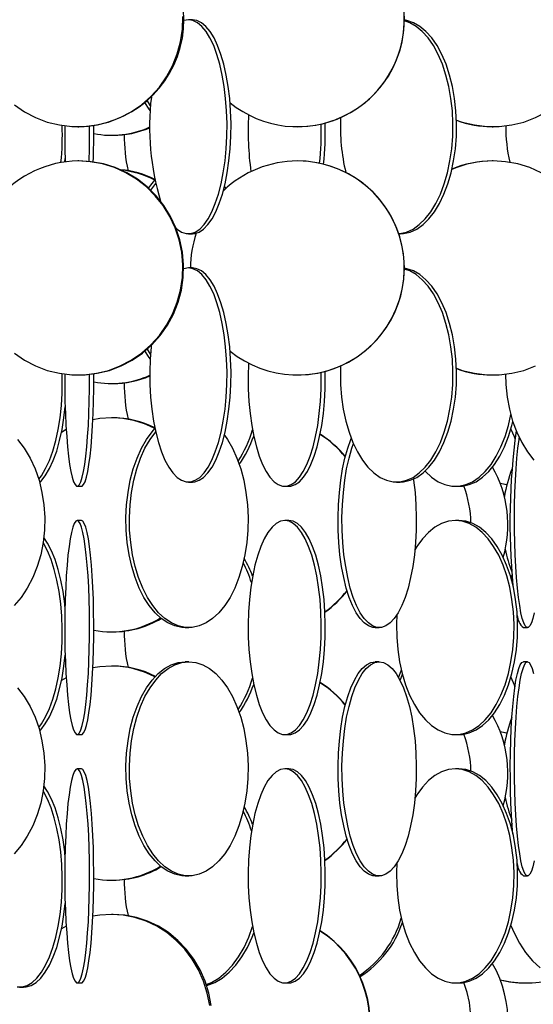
# Model space of a CAD drawing. Header units: millimetres. Extents: x 495 to 2657, y 518 to 2595.
# Tile 14 of 96: x 794 to 854, y 1743 to 1858. Entities that reach past the tile are written whole.
import ezdxf

# ---------------------------------------------------------------- set-up
doc = ezdxf.new("R2010")
doc.units = ezdxf.units.MM

msp = doc.modelspace()

# ---------------------------------------------------------------- linework, layer by layer
at = {"color": 7, "linetype": 'Continuous', "lineweight": 25}
for p, q in [((813.99, 1858.05), (813.53, 1858.05)), ((800.61, 1845.55), (800.71, 1845.55)), ((826.27, 1845.55), (826.27, 1845.55)), ((849.05, 1845.55), (849.14, 1845.55)), ((804.53, 1844.55), (804.72, 1844.55)), ((799.09, 1841.45), (799.12, 1841.82)), ((800.71, 1841.55), (800.61, 1841.55)), ((826.27, 1841.55), (826.27, 1841.55)), ((849.14, 1841.55), (849.05, 1841.55)), ((817.73, 1838.54), (817.89, 1838.32)), ((813.53, 1833.05), (813.99, 1833.05)), ((838.11, 1833.05), (838.29, 1833.05)), ((813.99, 1829.05), (813.53, 1829.05)), ((800.61, 1816.55), (800.71, 1816.55)), ((826.27, 1816.55), (826.27, 1816.55)), ((849.05, 1816.55), (849.14, 1816.55)), ((804.53, 1815.55), (804.72, 1815.55)), ((804.72, 1811.55), (804.53, 1811.55)), ((800.52, 1803.55), (801.02, 1803.55)), ((813.53, 1804.05), (813.99, 1804.05)), ((824.78, 1803.55), (825.25, 1803.55)), ((837.87, 1804.05), (838.29, 1804.05)), ((844.73, 1803.55), (845.15, 1803.55)), ((849.97, 1803.92), (850.76, 1803.75)), ((801.02, 1799.55), (800.52, 1799.55)), ((825.25, 1799.55), (824.78, 1799.55)), ((845.15, 1799.55), (844.73, 1799.55)), ((804.53, 1786.55), (804.72, 1786.55)), ((813.15, 1787.05), (813.57, 1787.05)), ((835.36, 1787.05), (835.83, 1787.05)), ((852.68, 1787.05), (853.17, 1787.05)), ((804.72, 1782.55), (804.53, 1782.55)), ((813.57, 1783.05), (813.15, 1783.05)), ((835.83, 1783.05), (835.36, 1783.05)), ((853.17, 1783.05), (852.68, 1783.05)), ((838.1, 1781.19), (838.42, 1782.1)), ((800.52, 1774.55), (801.02, 1774.55)), ((824.78, 1774.55), (825.25, 1774.55)), ((844.73, 1774.55), (845.15, 1774.55)), ((849.97, 1774.92), (850.76, 1774.75)), ((801.02, 1770.55), (800.52, 1770.55)), ((825.25, 1770.55), (824.78, 1770.55)), ((845.15, 1770.55), (844.73, 1770.55)), ((804.53, 1757.55), (804.72, 1757.55)), ((813.15, 1758.05), (813.57, 1758.05)), ((835.36, 1758.05), (835.83, 1758.05)), ((852.68, 1758.05), (853.17, 1758.05)), ((804.72, 1753.55), (804.53, 1753.55)), ((793.8, 1745.05), (794.26, 1745.05)), ((800.52, 1745.55), (801.02, 1745.55)), ((824.78, 1745.55), (825.25, 1745.55)), ((844.73, 1745.55), (845.15, 1745.55)), ((852.88, 1745.55), (852.97, 1745.55))]:
    msp.add_line(p, q, dxfattribs=at)
at = {"color": 7, "linetype": 'Continuous', "lineweight": 25, "flags": 128}
for points in [[(793.18, 1848.11), (794.38, 1847.29), (795.67, 1846.61), (797.03, 1846.09), (798.45, 1845.75), (799.89, 1845.57), (801.34, 1845.57), (802.78, 1845.75), (804.2, 1846.09), (805.56, 1846.61), (806.85, 1847.29), (808.05, 1848.11), (809.15, 1849.08), (810.13, 1850.17), (810.98, 1851.38), (811.68, 1852.67), (812.23, 1854.05), (812.61, 1855.47), (812.83, 1856.94), (812.87, 1858.42)], [(844.86, 1846.33), (845.54, 1846.09), (846.96, 1845.75), (848.41, 1845.57), (849.87, 1845.57), (851.32, 1845.75), (852.73, 1846.09), (854.1, 1846.61), (855.4, 1847.29), (856.61, 1848.11), (857.71, 1849.08), (858.7, 1850.17), (859.55, 1851.38), (860.25, 1852.67), (860.8, 1854.05), (861.19, 1855.47), (861.4, 1856.94), (861.45, 1858.42)], [(812.09, 1833.7), (812.21, 1833.59), (812.73, 1833.25), (813.26, 1833.07), (813.8, 1833.07), (814.33, 1833.25), (814.85, 1833.59), (815.35, 1834.11), (815.82, 1834.79), (816.27, 1835.61), (816.67, 1836.58), (817.03, 1837.67), (817.35, 1838.88), (817.6, 1840.17), (817.81, 1841.55), (817.95, 1842.97), (818.03, 1844.44), (818.04, 1845.92), (817.99, 1847.39), (817.88, 1848.84), (817.71, 1850.25), (817.48, 1851.58), (817.2, 1852.84), (816.86, 1853.99), (816.48, 1855.02), (816.05, 1855.92), (815.59, 1856.67), (815.1, 1857.27), (814.59, 1857.7), (814.06, 1857.96), (813.53, 1858.05), (813.53, 1858.05)], [(813.53, 1858.05), (812.99, 1857.96), (812.97, 1857.95)], [(813.99, 1833.05), (814.26, 1833.07), (814.79, 1833.25), (815.31, 1833.59), (815.81, 1834.11), (816.29, 1834.79), (816.73, 1835.61), (817.14, 1836.58), (817.5, 1837.67), (817.81, 1838.88), (818.07, 1840.17), (818.27, 1841.55), (818.41, 1842.97), (818.49, 1844.44), (818.51, 1845.92), (818.46, 1847.39), (818.35, 1848.84), (818.18, 1850.25), (817.95, 1851.58), (817.66, 1852.84), (817.33, 1853.99), (816.94, 1855.02), (816.52, 1855.92), (816.06, 1856.67), (815.57, 1857.27), (815.05, 1857.7), (814.53, 1857.96), (813.99, 1858.05), (813.99, 1858.05)], [(838.11, 1833.06), (838.26, 1833.07), (839.03, 1833.25), (839.79, 1833.59), (840.52, 1834.11), (841.21, 1834.79), (841.86, 1835.61), (842.45, 1836.58), (842.98, 1837.67), (843.43, 1838.88), (843.81, 1840.17), (844.1, 1841.55), (844.31, 1842.97), (844.42, 1844.44), (844.44, 1845.92), (844.38, 1847.39), (844.21, 1848.84), (843.97, 1850.25), (843.63, 1851.58), (843.21, 1852.84), (842.72, 1853.99), (842.16, 1855.02), (841.54, 1855.92), (840.87, 1856.67), (840.16, 1857.27), (839.41, 1857.7), (838.77, 1857.93)], [(838.29, 1833.05), (838.68, 1833.07), (839.46, 1833.25), (840.21, 1833.59), (840.95, 1834.11), (841.64, 1834.79), (842.29, 1835.61), (842.88, 1836.58), (843.4, 1837.67), (843.86, 1838.88), (844.23, 1840.17), (844.53, 1841.55), (844.73, 1842.97), (844.85, 1844.44), (844.87, 1845.92), (844.8, 1847.39), (844.64, 1848.84), (844.39, 1850.25), (844.05, 1851.58), (843.64, 1852.84), (843.15, 1853.99), (842.59, 1855.02), (841.97, 1855.92), (841.3, 1856.67), (840.58, 1857.27), (839.84, 1857.7), (839.07, 1857.96), (838.77, 1858.02)], [(809.06, 1847.45), (808.95, 1847.61), (808.45, 1848.36)], [(809.1, 1847.99), (808.74, 1848.58), (808.73, 1848.59)], [(793.18, 1819.11), (794.38, 1818.29), (795.67, 1817.61), (797.03, 1817.09), (798.45, 1816.75), (799.89, 1816.57), (801.34, 1816.57), (802.78, 1816.75), (804.2, 1817.09), (805.56, 1817.61), (806.85, 1818.29), (808.05, 1819.11), (809.15, 1820.08), (810.13, 1821.17), (810.98, 1822.38), (811.68, 1823.67), (812.23, 1825.05), (812.61, 1826.47), (812.83, 1827.94), (812.87, 1829.42), (812.74, 1830.89), (812.44, 1832.34), (811.97, 1833.75), (811.35, 1835.08), (810.58, 1836.34), (809.66, 1837.49), (808.62, 1838.52), (807.46, 1839.42), (806.21, 1840.17), (804.88, 1840.77), (803.49, 1841.2), (802.06, 1841.46), (800.61, 1841.55), (800.61, 1841.55)], [(800.71, 1816.55), (801.44, 1816.57), (802.88, 1816.75), (804.29, 1817.09), (805.65, 1817.61), (806.95, 1818.29), (808.15, 1819.11), (809.25, 1820.08), (810.23, 1821.17), (811.08, 1822.38), (811.78, 1823.67), (812.33, 1825.05), (812.71, 1826.47), (812.92, 1827.94), (812.97, 1829.42), (812.84, 1830.89), (812.54, 1832.34), (812.07, 1833.75), (811.45, 1835.08), (810.67, 1836.34), (809.76, 1837.49), (808.72, 1838.52), (807.56, 1839.42), (806.31, 1840.17), (804.98, 1840.77), (803.59, 1841.2), (802.16, 1841.46), (800.71, 1841.55)], [(854.76, 1840.17), (853.42, 1840.77), (852.03, 1841.2), (850.59, 1841.46), (849.14, 1841.55), (849.14, 1841.55)], [(808.87, 1838.38), (809.28, 1838.92), (809.61, 1839.29)], [(809.12, 1838.14), (809.7, 1838.92), (809.7, 1838.92)], [(809.19, 1820.02), (809.17, 1819.84), (809.06, 1818.39), (809.01, 1816.92), (809.03, 1815.44), (809.11, 1813.97), (809.25, 1812.55), (809.45, 1811.17), (809.71, 1809.88), (810.02, 1808.67), (810.38, 1807.58), (810.79, 1806.61), (811.23, 1805.79), (811.71, 1805.11), (812.21, 1804.59), (812.73, 1804.25), (813.26, 1804.07), (813.8, 1804.07), (814.33, 1804.25), (814.85, 1804.59), (815.35, 1805.11), (815.82, 1805.79), (816.27, 1806.61), (816.67, 1807.58), (817.03, 1808.67), (817.35, 1809.88), (817.6, 1811.17), (817.81, 1812.55), (817.95, 1813.97), (818.03, 1815.44), (818.04, 1816.92), (817.99, 1818.39), (817.88, 1819.84), (817.71, 1821.25), (817.48, 1822.58), (817.2, 1823.84), (816.86, 1824.99), (816.48, 1826.02), (816.05, 1826.92), (815.59, 1827.67), (815.1, 1828.27), (814.59, 1828.7), (814.06, 1828.96), (813.53, 1829.05), (813.53, 1829.05)], [(813.53, 1829.05), (812.99, 1828.96), (812.97, 1828.95)], [(813.99, 1804.05), (814.26, 1804.07), (814.79, 1804.25), (815.31, 1804.59), (815.81, 1805.11), (816.29, 1805.79), (816.73, 1806.61), (817.14, 1807.58), (817.5, 1808.67), (817.81, 1809.88), (818.07, 1811.17), (818.27, 1812.55), (818.41, 1813.97), (818.49, 1815.44), (818.51, 1816.92), (818.46, 1818.39), (818.35, 1819.84), (818.18, 1821.25), (817.95, 1822.58), (817.66, 1823.84), (817.33, 1824.99), (816.94, 1826.02), (816.52, 1826.92), (816.06, 1827.67), (815.57, 1828.27), (815.05, 1828.7), (814.53, 1828.96), (813.99, 1829.05)], [(831.31, 1817.61), (831.29, 1816.92), (831.31, 1815.44), (831.43, 1813.97), (831.63, 1812.55), (831.93, 1811.17), (832.3, 1809.88), (832.76, 1808.67), (833.28, 1807.58), (833.87, 1806.61), (834.52, 1805.79), (835.21, 1805.11), (835.95, 1804.59), (836.7, 1804.25), (837.48, 1804.07), (838.26, 1804.07), (839.03, 1804.25), (839.79, 1804.59), (840.52, 1805.11), (841.21, 1805.79), (841.86, 1806.61), (842.45, 1807.58), (842.98, 1808.67), (843.43, 1809.88), (843.81, 1811.17), (844.1, 1812.55), (844.31, 1813.97), (844.42, 1815.44), (844.44, 1816.92), (844.38, 1818.39), (844.21, 1819.84), (843.97, 1821.25), (843.63, 1822.58), (843.21, 1823.84), (842.72, 1824.99), (842.16, 1826.02), (841.54, 1826.92), (840.87, 1827.67), (840.16, 1828.27), (839.41, 1828.7), (838.77, 1828.93)], [(838.29, 1804.05), (838.68, 1804.07), (839.46, 1804.25), (840.21, 1804.59), (840.95, 1805.11), (841.64, 1805.79), (842.29, 1806.61), (842.88, 1807.58), (843.4, 1808.67), (843.86, 1809.88), (844.23, 1811.17), (844.53, 1812.55), (844.73, 1813.97), (844.85, 1815.44), (844.87, 1816.92), (844.8, 1818.39), (844.64, 1819.84), (844.39, 1821.25), (844.05, 1822.58), (843.64, 1823.84), (843.15, 1824.99), (842.59, 1826.02), (841.97, 1826.92), (841.3, 1827.67), (840.58, 1828.27), (839.84, 1828.7), (839.07, 1828.96), (838.77, 1829.02)], [(809.06, 1818.45), (808.95, 1818.61), (808.45, 1819.36)], [(809.1, 1818.99), (808.74, 1819.58), (808.73, 1819.59)], [(820.56, 1817.93), (820.56, 1817.89), (820.51, 1816.42), (820.53, 1814.94), (820.6, 1813.47), (820.73, 1812.05), (820.93, 1810.67), (821.17, 1809.38), (821.47, 1808.17), (821.81, 1807.08), (822.19, 1806.11), (822.61, 1805.29), (823.06, 1804.61), (823.54, 1804.09), (824.03, 1803.75), (824.53, 1803.57), (825.04, 1803.57), (825.54, 1803.75), (826.03, 1804.09), (826.51, 1804.61), (826.96, 1805.29), (827.38, 1806.11), (827.76, 1807.08), (828.1, 1808.17), (828.4, 1809.38), (828.64, 1810.67), (828.83, 1812.05), (828.97, 1813.47), (829.04, 1814.94), (829.06, 1816.42), (829.05, 1816.86)], [(844.86, 1817.33), (845.54, 1817.09), (846.96, 1816.75), (848.41, 1816.57), (849.87, 1816.57), (851.32, 1816.75), (852.73, 1817.09), (854.1, 1817.61)], [(796.03, 1804.37), (796.34, 1804.79), (796.82, 1805.61), (797.27, 1806.58), (797.67, 1807.67), (798.01, 1808.88), (798.3, 1810.17), (798.52, 1811.55), (798.68, 1812.97), (798.76, 1814.44), (798.78, 1815.92), (798.76, 1816.69)], [(799.07, 1816.65), (799.07, 1816.42), (799.08, 1814.94), (799.1, 1813.47), (799.15, 1812.05), (799.21, 1810.67), (799.3, 1809.38), (799.4, 1808.17), (799.51, 1807.08), (799.64, 1806.11), (799.78, 1805.29), (799.94, 1804.61), (800.1, 1804.09), (800.27, 1803.75), (800.44, 1803.57), (800.61, 1803.57), (800.78, 1803.75), (800.95, 1804.09), (801.11, 1804.61), (801.26, 1805.29), (801.4, 1806.11), (801.53, 1807.08), (801.65, 1808.17), (801.75, 1809.38), (801.83, 1810.67), (801.9, 1812.05), (801.94, 1813.47), (801.97, 1814.94), (801.97, 1816.42), (801.97, 1816.61)], [(801.02, 1803.55), (801.11, 1803.57), (801.28, 1803.75), (801.44, 1804.09), (801.6, 1804.61), (801.76, 1805.29), (801.9, 1806.11), (802.03, 1807.08), (802.15, 1808.17), (802.25, 1809.38), (802.33, 1810.67), (802.39, 1812.05), (802.44, 1813.47), (802.47, 1814.94), (802.47, 1816.42), (802.47, 1816.68)], [(825.25, 1803.55), (825.51, 1803.57), (826.01, 1803.75), (826.5, 1804.09), (826.98, 1804.61), (827.43, 1805.29), (827.85, 1806.11), (828.23, 1807.08), (828.57, 1808.17), (828.87, 1809.38), (829.11, 1810.67), (829.3, 1812.05), (829.44, 1813.47), (829.51, 1814.94), (829.53, 1816.42), (829.52, 1816.98)], [(850.61, 1816.64), (850.65, 1815.44), (850.79, 1813.97), (851.06, 1812.55), (851.43, 1811.17), (851.91, 1809.88), (852.49, 1808.67), (853.17, 1807.58), (853.92, 1806.61)], [(796.14, 1803.98), (796.27, 1804.11), (796.79, 1804.79), (797.28, 1805.61), (797.73, 1806.58), (798.13, 1807.67), (798.47, 1808.88), (798.76, 1810.17), (798.98, 1811.55), (799.12, 1812.82)], [(804.53, 1811.55), (803.16, 1811.46), (802.36, 1811.33)], [(841.19, 1805.33), (841.23, 1805.29), (841.96, 1804.61), (842.72, 1804.09), (843.51, 1803.75), (844.32, 1803.57), (845.13, 1803.57), (845.94, 1803.75), (846.73, 1804.09), (847.5, 1804.61), (848.22, 1805.29), (848.9, 1806.11), (849.51, 1807.08), (850.06, 1808.17), (850.54, 1809.38), (850.93, 1810.67), (851.21, 1811.92)], [(799.24, 1810.18), (799.23, 1810.17), (798.69, 1809.85)], [(813.15, 1787.05), (812.74, 1787.07), (811.93, 1787.25), (811.13, 1787.59), (810.36, 1788.11), (809.63, 1788.79), (808.95, 1789.61), (808.32, 1790.58), (807.77, 1791.67), (807.29, 1792.88), (806.9, 1794.17), (806.59, 1795.55), (806.37, 1796.97), (806.25, 1798.44), (806.22, 1799.92), (806.3, 1801.39), (806.47, 1802.84), (806.73, 1804.25), (807.08, 1805.58), (807.52, 1806.84), (808.04, 1807.99), (808.63, 1809.02), (809.28, 1809.92), (809.61, 1810.29)], [(845.15, 1803.55), (845.55, 1803.57), (846.36, 1803.75), (847.15, 1804.09), (847.91, 1804.61), (848.64, 1805.29), (849.31, 1806.11), (849.93, 1807.08), (850.48, 1808.17), (850.95, 1809.38), (851.35, 1810.67), (851.45, 1811.1)], [(851.23, 1810.24), (851.59, 1809.38), (851.7, 1809.14)], [(793.56, 1809.02), (794.34, 1807.99), (795.02, 1806.84), (795.6, 1805.58), (796.07, 1804.25), (796.41, 1802.84), (796.64, 1801.39), (796.73, 1799.92), (796.7, 1798.44), (796.54, 1796.97), (796.26, 1795.55), (795.85, 1794.17), (795.33, 1792.88), (794.69, 1791.67), (793.96, 1790.58), (793.14, 1789.61)], [(817.73, 1809.54), (818.09, 1809.02), (818.68, 1807.99), (819.2, 1806.84), (819.64, 1805.58), (819.99, 1804.25), (820.25, 1802.84), (820.42, 1801.39), (820.5, 1799.92), (820.47, 1798.44), (820.35, 1796.97), (820.13, 1795.55), (819.82, 1794.17), (819.43, 1792.88), (818.95, 1791.67), (818.4, 1790.58), (817.77, 1789.61), (817.09, 1788.79), (816.36, 1788.11), (815.59, 1787.59), (814.79, 1787.25), (813.98, 1787.07), (813.16, 1787.07), (812.34, 1787.25), (811.54, 1787.59), (810.77, 1788.11), (810.04, 1788.79), (809.36, 1789.61), (808.74, 1790.58), (808.19, 1791.67), (807.71, 1792.88), (807.31, 1794.17), (807, 1795.55), (806.79, 1796.97), (806.66, 1798.44), (806.64, 1799.92), (806.71, 1801.39), (806.88, 1802.84), (807.15, 1804.25), (807.5, 1805.58), (807.94, 1806.84), (808.45, 1807.99), (809.04, 1809.02), (809.7, 1809.92), (809.7, 1809.92)], [(835.36, 1787.05), (835.1, 1787.07), (834.59, 1787.25), (834.09, 1787.59), (833.61, 1788.11), (833.15, 1788.79), (832.72, 1789.61), (832.33, 1790.58), (831.98, 1791.67), (831.68, 1792.88), (831.44, 1794.17), (831.24, 1795.55), (831.11, 1796.97), (831.03, 1798.44), (831.02, 1799.92), (831.06, 1801.39), (831.17, 1802.84), (831.33, 1804.25), (831.55, 1805.58), (831.83, 1806.84), (832.15, 1807.99), (832.52, 1809.02), (832.57, 1809.13)], [(853.95, 1788.79), (853.79, 1788.11), (853.62, 1787.59), (853.44, 1787.25), (853.26, 1787.07), (853.08, 1787.07), (852.9, 1787.25), (852.73, 1787.59), (852.56, 1788.11), (852.4, 1788.79), (852.25, 1789.61), (852.11, 1790.58), (851.99, 1791.67), (851.88, 1792.88), (851.8, 1794.17), (851.73, 1795.55), (851.68, 1796.97), (851.65, 1798.44), (851.65, 1799.92), (851.66, 1801.39), (851.7, 1802.84), (851.76, 1804.25), (851.84, 1805.58), (851.93, 1806.84), (852.05, 1807.99), (852.18, 1809.02), (852.21, 1809.23)], [(839.83, 1804.4), (839.85, 1804.25), (840.02, 1802.84), (840.12, 1801.39), (840.17, 1799.92), (840.15, 1798.44), (840.08, 1796.97), (839.94, 1795.55), (839.75, 1794.17), (839.5, 1792.88), (839.2, 1791.67), (838.85, 1790.58), (838.46, 1789.61), (838.04, 1788.79), (837.58, 1788.11), (837.1, 1787.59), (836.6, 1787.25), (836.08, 1787.07), (835.57, 1787.07), (835.06, 1787.25), (834.56, 1787.59), (834.08, 1788.11), (833.62, 1788.79), (833.19, 1789.61), (832.8, 1790.58), (832.45, 1791.67), (832.15, 1792.88), (831.91, 1794.17), (831.71, 1795.55), (831.58, 1796.97), (831.5, 1798.44), (831.48, 1799.92), (831.53, 1801.39), (831.64, 1802.84), (831.8, 1804.25), (832.02, 1805.58), (832.3, 1806.84), (832.62, 1807.99), (832.81, 1808.55)], [(849.98, 1803.9), (850.7, 1803.75), (850.76, 1803.74)], [(800.52, 1799.55), (800.35, 1799.46), (800.18, 1799.2), (800.02, 1798.77), (799.86, 1798.17), (799.71, 1797.42), (799.58, 1796.52), (799.45, 1795.49), (799.34, 1794.34), (799.25, 1793.08), (799.18, 1791.75), (799.12, 1790.34), (799.09, 1788.89), (799.07, 1787.42), (799.08, 1785.94), (799.1, 1784.47), (799.15, 1783.05), (799.21, 1781.67), (799.3, 1780.38), (799.4, 1779.17), (799.51, 1778.08), (799.64, 1777.11), (799.78, 1776.29), (799.94, 1775.61), (800.1, 1775.09), (800.27, 1774.75), (800.44, 1774.57), (800.61, 1774.57), (800.78, 1774.75), (800.95, 1775.09), (801.11, 1775.61), (801.26, 1776.29), (801.4, 1777.11), (801.53, 1778.08), (801.65, 1779.17), (801.75, 1780.38), (801.83, 1781.67), (801.9, 1783.05), (801.94, 1784.47), (801.97, 1785.94), (801.97, 1787.42), (801.96, 1788.89), (801.92, 1790.34), (801.87, 1791.75), (801.79, 1793.08), (801.7, 1794.34), (801.59, 1795.49), (801.47, 1796.52), (801.33, 1797.42), (801.19, 1798.17), (801.03, 1798.77), (800.86, 1799.2), (800.69, 1799.46), (800.52, 1799.55)], [(801.02, 1774.55), (801.11, 1774.57), (801.28, 1774.75), (801.44, 1775.09), (801.6, 1775.61), (801.76, 1776.29), (801.9, 1777.11), (802.03, 1778.08), (802.15, 1779.17), (802.25, 1780.38), (802.33, 1781.67), (802.39, 1783.05), (802.44, 1784.47), (802.47, 1785.94), (802.47, 1787.42), (802.45, 1788.89), (802.42, 1790.34), (802.36, 1791.75), (802.29, 1793.08), (802.2, 1794.34), (802.09, 1795.49), (801.97, 1796.52), (801.83, 1797.42), (801.68, 1798.17), (801.52, 1798.77), (801.36, 1799.2), (801.19, 1799.46), (801.02, 1799.55), (801.02, 1799.55)], [(824.78, 1799.55), (824.28, 1799.46), (823.78, 1799.2), (823.3, 1798.77), (822.83, 1798.17), (822.4, 1797.42), (821.99, 1796.52), (821.63, 1795.49), (821.31, 1794.34), (821.04, 1793.08), (820.82, 1791.75), (820.66, 1790.34), (820.56, 1788.89), (820.51, 1787.42), (820.53, 1785.94), (820.6, 1784.47), (820.73, 1783.05), (820.93, 1781.67), (821.17, 1780.38), (821.47, 1779.17), (821.81, 1778.08), (822.19, 1777.11), (822.61, 1776.29), (823.06, 1775.61), (823.54, 1775.09), (824.03, 1774.75), (824.53, 1774.57), (825.04, 1774.57), (825.54, 1774.75), (826.03, 1775.09), (826.51, 1775.61), (826.96, 1776.29), (827.38, 1777.11), (827.76, 1778.08), (828.1, 1779.17), (828.4, 1780.38), (828.64, 1781.67), (828.83, 1783.05), (828.97, 1784.47), (829.04, 1785.94), (829.06, 1787.42), (829.01, 1788.89), (828.91, 1790.34), (828.75, 1791.75), (828.53, 1793.08), (828.26, 1794.34), (827.94, 1795.49), (827.58, 1796.52), (827.17, 1797.42), (826.74, 1798.17), (826.27, 1798.77), (825.79, 1799.2), (825.29, 1799.46), (824.78, 1799.55)], [(825.25, 1774.55), (825.51, 1774.57), (826.01, 1774.75), (826.5, 1775.09), (826.98, 1775.61), (827.43, 1776.29), (827.85, 1777.11), (828.23, 1778.08), (828.57, 1779.17), (828.87, 1780.38), (829.11, 1781.67), (829.3, 1783.05), (829.44, 1784.47), (829.51, 1785.94), (829.53, 1787.42), (829.48, 1788.89), (829.38, 1790.34), (829.22, 1791.75), (829, 1793.08), (828.73, 1794.34), (828.41, 1795.49), (828.05, 1796.52), (827.64, 1797.42), (827.21, 1798.17), (826.74, 1798.77), (826.26, 1799.2), (825.76, 1799.46), (825.25, 1799.55), (825.25, 1799.55)], [(837.91, 1788.58), (837.86, 1787.42), (837.89, 1785.94), (838.01, 1784.47), (838.22, 1783.05), (838.53, 1781.67), (838.92, 1780.38), (839.39, 1779.17), (839.94, 1778.08), (840.56, 1777.11), (841.23, 1776.29), (841.96, 1775.61), (842.72, 1775.09), (843.51, 1774.75), (844.32, 1774.57), (845.13, 1774.57), (845.94, 1774.75), (846.73, 1775.09), (847.5, 1775.61), (848.22, 1776.29), (848.9, 1777.11), (849.51, 1778.08), (850.06, 1779.17), (850.54, 1780.38), (850.93, 1781.67), (851.23, 1783.05), (851.45, 1784.47), (851.57, 1785.94), (851.59, 1787.42), (851.52, 1788.89), (851.35, 1790.34), (851.09, 1791.75), (850.74, 1793.08), (850.31, 1794.34), (849.8, 1795.49), (849.21, 1796.52), (848.57, 1797.42), (847.86, 1798.17), (847.12, 1798.77), (846.34, 1799.2), (845.54, 1799.46), (844.73, 1799.55), (844.73, 1799.55)], [(844.73, 1799.55), (843.92, 1799.46), (843.11, 1799.2), (842.34, 1798.77), (841.59, 1798.17), (840.89, 1797.42), (840.24, 1796.52), (840.01, 1796.13)], [(845.15, 1774.55), (845.55, 1774.57), (846.36, 1774.75), (847.15, 1775.09), (847.91, 1775.61), (848.64, 1776.29), (849.31, 1777.11), (849.93, 1778.08), (850.48, 1779.17), (850.95, 1780.38), (851.35, 1781.67), (851.65, 1783.05), (851.87, 1784.47), (851.99, 1785.94), (852.01, 1787.42), (851.94, 1788.89), (851.77, 1790.34), (851.51, 1791.75), (851.16, 1793.08), (850.73, 1794.34), (850.21, 1795.49), (849.63, 1796.52), (848.98, 1797.42), (848.28, 1798.17), (847.54, 1798.77), (846.76, 1799.2), (845.96, 1799.46), (845.15, 1799.55), (845.15, 1799.55)], [(799.1, 1789.5), (799.07, 1789.84), (798.88, 1791.25), (798.62, 1792.58), (798.31, 1793.84), (797.94, 1794.99), (797.51, 1796.02), (797.04, 1796.92), (796.62, 1797.56)], [(796.03, 1775.37), (796.34, 1775.79), (796.82, 1776.61), (797.27, 1777.58), (797.67, 1778.67), (798.01, 1779.88), (798.3, 1781.17), (798.52, 1782.55), (798.68, 1783.97), (798.76, 1785.44), (798.78, 1786.92), (798.73, 1788.39), (798.61, 1789.84), (798.42, 1791.25), (798.16, 1792.58), (797.85, 1793.84), (797.48, 1794.99), (797.05, 1796.02), (796.58, 1796.92), (796.54, 1796.99)], [(851.36, 1793.2), (851.31, 1793.08), (851.23, 1792.86)], [(796.14, 1774.98), (796.27, 1775.11), (796.79, 1775.79), (797.28, 1776.61), (797.73, 1777.58), (798.13, 1778.67), (798.47, 1779.88), (798.76, 1781.17), (798.98, 1782.55), (799.12, 1783.82)], [(804.53, 1782.55), (803.16, 1782.46), (802.36, 1782.33)], [(813.15, 1758.05), (812.74, 1758.07), (811.93, 1758.25), (811.13, 1758.59), (810.36, 1759.11), (809.63, 1759.79), (808.95, 1760.61), (808.32, 1761.58), (807.77, 1762.67), (807.29, 1763.88), (806.9, 1765.17), (806.59, 1766.55), (806.37, 1767.97), (806.25, 1769.44), (806.22, 1770.92), (806.3, 1772.39), (806.47, 1773.84), (806.73, 1775.25), (807.08, 1776.58), (807.52, 1777.84), (808.04, 1778.99), (808.63, 1780.02), (809.28, 1780.92), (809.99, 1781.67), (810.74, 1782.27), (811.52, 1782.7), (812.33, 1782.96), (813.15, 1783.05)], [(813.57, 1783.05), (814.39, 1782.96), (815.2, 1782.7), (815.98, 1782.27), (816.73, 1781.67), (817.44, 1780.92), (818.09, 1780.02), (818.68, 1778.99), (819.2, 1777.84), (819.64, 1776.58), (819.99, 1775.25), (820.25, 1773.84), (820.42, 1772.39), (820.5, 1770.92), (820.47, 1769.44), (820.35, 1767.97), (820.13, 1766.55), (819.82, 1765.17), (819.43, 1763.88), (818.95, 1762.67), (818.4, 1761.58), (817.77, 1760.61), (817.09, 1759.79), (816.36, 1759.11), (815.59, 1758.59), (814.79, 1758.25), (813.98, 1758.07), (813.16, 1758.07), (812.34, 1758.25), (811.54, 1758.59), (810.77, 1759.11), (810.04, 1759.79), (809.36, 1760.61), (808.74, 1761.58), (808.19, 1762.67), (807.71, 1763.88), (807.31, 1765.17), (807, 1766.55), (806.79, 1767.97), (806.66, 1769.44), (806.64, 1770.92), (806.71, 1772.39), (806.88, 1773.84), (807.15, 1775.25), (807.5, 1776.58), (807.94, 1777.84), (808.45, 1778.99), (809.04, 1780.02), (809.7, 1780.92), (810.4, 1781.67), (811.15, 1782.27), (811.94, 1782.7), (812.75, 1782.96), (813.57, 1783.05)], [(835.36, 1758.05), (835.1, 1758.07), (834.59, 1758.25), (834.09, 1758.59), (833.61, 1759.11), (833.15, 1759.79), (832.72, 1760.61), (832.33, 1761.58), (831.98, 1762.67), (831.68, 1763.88), (831.44, 1765.17), (831.24, 1766.55), (831.11, 1767.97), (831.03, 1769.44), (831.02, 1770.92), (831.06, 1772.39), (831.17, 1773.84), (831.33, 1775.25), (831.55, 1776.58), (831.83, 1777.84), (832.15, 1778.99), (832.52, 1780.02), (832.93, 1780.92), (833.37, 1781.67), (833.85, 1782.27), (834.34, 1782.7), (834.84, 1782.96), (835.36, 1783.05)], [(835.83, 1783.05), (836.34, 1782.96), (836.85, 1782.7), (837.34, 1782.27), (837.81, 1781.67), (838.25, 1780.92), (838.66, 1780.02), (839.03, 1778.99), (839.36, 1777.84), (839.63, 1776.58), (839.85, 1775.25), (840.02, 1773.84), (840.12, 1772.39), (840.17, 1770.92), (840.15, 1769.44), (840.08, 1767.97), (839.94, 1766.55), (839.75, 1765.17), (839.5, 1763.88), (839.2, 1762.67), (838.85, 1761.58), (838.46, 1760.61), (838.04, 1759.79), (837.58, 1759.11), (837.1, 1758.59), (836.6, 1758.25), (836.08, 1758.07), (835.57, 1758.07), (835.06, 1758.25), (834.56, 1758.59), (834.08, 1759.11), (833.62, 1759.79), (833.19, 1760.61), (832.8, 1761.58), (832.45, 1762.67), (832.15, 1763.88), (831.91, 1765.17), (831.71, 1766.55), (831.58, 1767.97), (831.5, 1769.44), (831.48, 1770.92), (831.53, 1772.39), (831.64, 1773.84), (831.8, 1775.25), (832.02, 1776.58), (832.3, 1777.84), (832.62, 1778.99), (832.99, 1780.02), (833.4, 1780.92), (833.84, 1781.67), (834.31, 1782.27), (834.81, 1782.7), (835.31, 1782.96), (835.83, 1783.05)], [(851.47, 1762.94), (851.39, 1763.88), (851.3, 1765.17), (851.23, 1766.55), (851.18, 1767.97), (851.16, 1769.44), (851.15, 1770.92), (851.17, 1772.39), (851.21, 1773.84), (851.26, 1775.25), (851.34, 1776.58), (851.44, 1777.84), (851.55, 1778.99), (851.68, 1780.02), (851.82, 1780.92), (851.98, 1781.67), (852.15, 1782.27), (852.32, 1782.7), (852.5, 1782.96), (852.68, 1783.05)], [(853.95, 1759.79), (853.79, 1759.11), (853.62, 1758.59), (853.44, 1758.25), (853.26, 1758.07), (853.08, 1758.07), (852.9, 1758.25), (852.73, 1758.59), (852.56, 1759.11), (852.4, 1759.79), (852.25, 1760.61), (852.11, 1761.58), (851.99, 1762.67), (851.88, 1763.88), (851.8, 1765.17), (851.73, 1766.55), (851.68, 1767.97), (851.65, 1769.44), (851.65, 1770.92), (851.66, 1772.39), (851.7, 1773.84), (851.76, 1775.25), (851.84, 1776.58), (851.93, 1777.84), (852.05, 1778.99), (852.18, 1780.02), (852.32, 1780.92), (852.48, 1781.67), (852.64, 1782.27), (852.81, 1782.7), (852.99, 1782.96), (853.17, 1783.05)], [(853.17, 1783.05), (853.35, 1782.96), (853.53, 1782.7), (853.7, 1782.27), (853.87, 1781.67)], [(838.27, 1780.89), (838.38, 1781.17), (838.54, 1781.61)], [(799.24, 1781.18), (799.23, 1781.17), (798.69, 1780.85)], [(851.23, 1781.24), (851.59, 1780.38), (851.7, 1780.14)], [(793.56, 1780.02), (794.34, 1778.99), (795.02, 1777.84), (795.6, 1776.58), (796.07, 1775.25), (796.41, 1773.84), (796.64, 1772.39), (796.73, 1770.92), (796.7, 1769.44), (796.54, 1767.97), (796.26, 1766.55), (795.85, 1765.17), (795.33, 1763.88), (794.69, 1762.67), (793.96, 1761.58), (793.14, 1760.61)], [(849.98, 1774.9), (850.7, 1774.75), (850.76, 1774.74)], [(800.52, 1770.55), (800.35, 1770.46), (800.18, 1770.2), (800.02, 1769.77), (799.86, 1769.17), (799.71, 1768.42), (799.58, 1767.52), (799.45, 1766.49), (799.34, 1765.34), (799.25, 1764.08), (799.18, 1762.75), (799.12, 1761.34), (799.09, 1759.89), (799.07, 1758.42), (799.08, 1756.94), (799.1, 1755.47), (799.15, 1754.05), (799.21, 1752.67), (799.3, 1751.38), (799.4, 1750.17), (799.51, 1749.08), (799.64, 1748.11), (799.78, 1747.29), (799.94, 1746.61), (800.1, 1746.09), (800.27, 1745.75), (800.44, 1745.57), (800.61, 1745.57), (800.78, 1745.75), (800.95, 1746.09), (801.11, 1746.61), (801.26, 1747.29), (801.4, 1748.11), (801.53, 1749.08), (801.65, 1750.17), (801.75, 1751.38), (801.83, 1752.67), (801.9, 1754.05), (801.94, 1755.47), (801.97, 1756.94), (801.97, 1758.42), (801.96, 1759.89), (801.92, 1761.34), (801.87, 1762.75), (801.79, 1764.08), (801.7, 1765.34), (801.59, 1766.49), (801.47, 1767.52), (801.33, 1768.42), (801.19, 1769.17), (801.03, 1769.77), (800.86, 1770.2), (800.69, 1770.46), (800.52, 1770.55)], [(801.02, 1745.55), (801.11, 1745.57), (801.28, 1745.75), (801.44, 1746.09), (801.6, 1746.61), (801.76, 1747.29), (801.9, 1748.11), (802.03, 1749.08), (802.15, 1750.17), (802.25, 1751.38), (802.33, 1752.67), (802.39, 1754.05), (802.44, 1755.47), (802.47, 1756.94), (802.47, 1758.42), (802.45, 1759.89), (802.42, 1761.34), (802.36, 1762.75), (802.29, 1764.08), (802.2, 1765.34), (802.09, 1766.49), (801.97, 1767.52), (801.83, 1768.42), (801.68, 1769.17), (801.52, 1769.77), (801.36, 1770.2), (801.19, 1770.46), (801.02, 1770.55)], [(824.78, 1770.55), (824.28, 1770.46), (823.78, 1770.2), (823.3, 1769.77), (822.83, 1769.17), (822.4, 1768.42), (821.99, 1767.52), (821.63, 1766.49), (821.31, 1765.34), (821.04, 1764.08), (820.82, 1762.75), (820.66, 1761.34), (820.56, 1759.89), (820.51, 1758.42), (820.53, 1756.94), (820.6, 1755.47), (820.73, 1754.05), (820.93, 1752.67), (821.17, 1751.38), (821.47, 1750.17), (821.81, 1749.08), (822.19, 1748.11), (822.61, 1747.29), (823.06, 1746.61), (823.54, 1746.09), (824.03, 1745.75), (824.53, 1745.57), (825.04, 1745.57), (825.54, 1745.75), (826.03, 1746.09), (826.51, 1746.61), (826.96, 1747.29), (827.38, 1748.11), (827.76, 1749.08), (828.1, 1750.17), (828.4, 1751.38), (828.64, 1752.67), (828.83, 1754.05), (828.97, 1755.47), (829.04, 1756.94), (829.06, 1758.42), (829.01, 1759.89), (828.91, 1761.34), (828.75, 1762.75), (828.53, 1764.08), (828.26, 1765.34), (827.94, 1766.49), (827.58, 1767.52), (827.17, 1768.42), (826.74, 1769.17), (826.27, 1769.77), (825.79, 1770.2), (825.29, 1770.46), (824.78, 1770.55)], [(825.25, 1745.55), (825.51, 1745.57), (826.01, 1745.75), (826.5, 1746.09), (826.98, 1746.61), (827.43, 1747.29), (827.85, 1748.11), (828.23, 1749.08), (828.57, 1750.17), (828.87, 1751.38), (829.11, 1752.67), (829.3, 1754.05), (829.44, 1755.47), (829.51, 1756.94), (829.53, 1758.42), (829.48, 1759.89), (829.38, 1761.34), (829.22, 1762.75), (829, 1764.08), (828.73, 1765.34), (828.41, 1766.49), (828.05, 1767.52), (827.64, 1768.42), (827.21, 1769.17), (826.74, 1769.77), (826.26, 1770.2), (825.76, 1770.46), (825.25, 1770.55)], [(837.91, 1759.58), (837.86, 1758.42), (837.89, 1756.94), (838.01, 1755.47), (838.22, 1754.05), (838.53, 1752.67), (838.92, 1751.38), (839.39, 1750.17), (839.94, 1749.08), (840.56, 1748.11), (841.23, 1747.29), (841.96, 1746.61), (842.72, 1746.09), (843.51, 1745.75), (844.32, 1745.57), (845.13, 1745.57), (845.94, 1745.75), (846.73, 1746.09), (847.5, 1746.61), (848.22, 1747.29), (848.9, 1748.11), (849.51, 1749.08), (850.06, 1750.17), (850.54, 1751.38), (850.93, 1752.67), (851.23, 1754.05), (851.45, 1755.47), (851.57, 1756.94), (851.59, 1758.42), (851.52, 1759.89), (851.35, 1761.34), (851.09, 1762.75), (850.74, 1764.08), (850.31, 1765.34), (849.8, 1766.49), (849.21, 1767.52), (848.57, 1768.42), (847.86, 1769.17), (847.12, 1769.77), (846.34, 1770.2), (845.54, 1770.46), (844.73, 1770.55), (844.73, 1770.55)], [(844.73, 1770.55), (843.92, 1770.46), (843.11, 1770.2), (842.34, 1769.77), (841.59, 1769.17), (840.89, 1768.42), (840.24, 1767.52), (840.01, 1767.13)], [(845.15, 1745.55), (845.55, 1745.57), (846.36, 1745.75), (847.15, 1746.09), (847.91, 1746.61), (848.64, 1747.29), (849.31, 1748.11), (849.93, 1749.08), (850.48, 1750.17), (850.95, 1751.38), (851.35, 1752.67), (851.65, 1754.05), (851.87, 1755.47), (851.99, 1756.94), (852.01, 1758.42), (851.94, 1759.89), (851.77, 1761.34), (851.51, 1762.75), (851.16, 1764.08), (850.73, 1765.34), (850.21, 1766.49), (849.63, 1767.52), (848.98, 1768.42), (848.28, 1769.17), (847.54, 1769.77), (846.76, 1770.2), (845.96, 1770.46), (845.15, 1770.55)], [(793.51, 1745.07), (794.1, 1745.07), (794.68, 1745.25), (795.26, 1745.59), (795.81, 1746.11), (796.34, 1746.79), (796.82, 1747.61), (797.27, 1748.58), (797.67, 1749.67), (798.01, 1750.88), (798.3, 1752.17), (798.52, 1753.55), (798.68, 1754.97), (798.76, 1756.44), (798.78, 1757.92), (798.73, 1759.39), (798.61, 1760.84), (798.42, 1762.25), (798.16, 1763.58), (797.85, 1764.84), (797.48, 1765.99), (797.05, 1767.02), (796.58, 1767.92), (796.54, 1767.99)], [(799.1, 1760.5), (799.07, 1760.84), (798.88, 1762.25), (798.62, 1763.58), (798.31, 1764.84), (797.94, 1765.99), (797.51, 1767.02), (797.04, 1767.92), (796.62, 1768.56)], [(851.36, 1764.2), (851.31, 1764.08), (851.23, 1763.86)], [(794.26, 1745.05), (794.56, 1745.07), (795.14, 1745.25), (795.72, 1745.59), (796.27, 1746.11), (796.79, 1746.79), (797.28, 1747.61), (797.73, 1748.58), (798.13, 1749.67), (798.47, 1750.88), (798.76, 1752.17), (798.98, 1753.55), (799.12, 1754.82)], [(804.53, 1753.55), (803.16, 1753.46), (802.36, 1753.33)], [(816.02, 1742.89), (815.73, 1744.34), (815.29, 1745.75), (814.7, 1747.08), (813.97, 1748.34), (813.1, 1749.49), (812.11, 1750.52), (811.02, 1751.42), (809.83, 1752.17), (808.58, 1752.77), (807.26, 1753.2), (805.91, 1753.46), (804.53, 1753.55), (804.53, 1753.55)], [(816.2, 1742.89), (815.92, 1744.34), (815.48, 1745.75), (814.89, 1747.08), (814.15, 1748.34), (813.28, 1749.49), (812.3, 1750.52), (811.2, 1751.42), (810.02, 1752.17), (808.76, 1752.77), (807.44, 1753.2), (806.09, 1753.46), (804.72, 1753.55)], [(799.24, 1752.18), (799.23, 1752.17), (798.69, 1751.85)], [(815.62, 1745.35), (816.21, 1745.59), (817.09, 1746.11), (817.92, 1746.79), (818.69, 1747.61), (819.4, 1748.58), (820.03, 1749.67), (820.58, 1750.88), (821.02, 1752.14)], [(851.23, 1752.24), (851.59, 1751.38), (852.22, 1750.17), (852.94, 1749.08), (853.76, 1748.11), (854.65, 1747.29)], [(815.66, 1745.24), (815.69, 1745.25), (816.6, 1745.59), (817.47, 1746.11), (818.31, 1746.79), (819.08, 1747.61), (819.79, 1748.58), (820.42, 1749.67), (820.97, 1750.88), (821.16, 1751.4)]]:
    msp.add_lwpolyline(points, dxfattribs=at)
at = {"color": 7, "linetype": 'Continuous', "lineweight": 25}
for centre, radius, start, end in [((800.48, 1858.07), 12.53, 271.0466, 68.858), ((826.27, 1858.05), 12.5, 230.9809, 66.0119), ((826.27, 1858.05), 12.5, 270.0039, 66.0351), ((838.76, 1845.54), 29.77, 173.2983, 196.9535), ((855.61, 1845.05), 35.1, 176.9274, 187.7635), ((793.45, 1845.04), 35.61, 353.9314, 1.318), ((793.94, 1845.04), 35.59, 353.7532, 1.504), ((853.88, 1845.52), 22.59, 177.2368, 193.6216), ((849.05, 1857.7), 12.15, 249.8187, 269.9923), ((767.95, 1844.55), 30.84, 354.109, 2.1289), ((903.79, 1845.04), 104.72, 179.6671, 181.9604), ((697.23, 1845.04), 104.75, 358.0574, 0.3149), ((697.77, 1845.04), 104.7, 358.0234, 0.3491), ((804.53, 1855.41), 10.86, 259.0483, 294.3656), ((804.71, 1855.44), 10.89, 270.0486, 293.2796), ((825.15, 1844.51), 19.13, 179.6556, 192.3962), ((868.59, 1845.52), 17.97, 179.6083, 193.269), ((800.77, 1829.12), 12.43, 90.7326, 187.6782), ((826.27, 1829.05), 12.5, 90.0004, 133.8186), ((826.27, 1829.05), 12.5, 230.981, 89.9993), ((826.27, 1829.05), 12.5, 270.0032, 89.9968), ((849.14, 1829.39), 12.16, 90.0138, 113.3302), ((849.05, 1829.39), 12.16, 90.0134, 112.8434), ((804.69, 1829.59), 10.96, 63.4032, 85.2518), ((804.5, 1829.58), 10.97, 62.2759, 84.0097), ((826.27, 1829.05), 12.5, 161.0359, 180), ((849.05, 1828.7), 12.15, 249.8187, 269.9923), ((804.53, 1826.41), 10.86, 259.0483, 294.3656), ((804.71, 1826.44), 10.89, 270.0486, 293.2796), ((825.15, 1815.51), 19.13, 179.6556, 192.3962), ((804.51, 1800.61), 10.94, 62.2578, 89.9088), ((804.7, 1800.61), 10.93, 63.3908, 89.9146), ((807.94, 1813.94), 13.62, 326.8007, 343.803), ((808.81, 1813.68), 13.07, 324.5852, 340.8772), ((822.27, 1799.11), 12.45, 39.5015, 57.699), ((822.22, 1799.11), 12.45, 39.2095, 57.4429), ((928.21, 1799.38), 77.1, 172.0586, 185.5386), ((837.26, 1799.04), 13.61, 343.8144, 29.7483), ((866.06, 1799.78), 15.81, 158.6619, 170.6552), ((833.9, 1799.05), 12.66, 1.0581, 21.0258), ((865.8, 1799.24), 15.54, 191.2976, 201.4156), ((806.98, 1787.78), 14.64, 18.0208, 27.8016), ((808.46, 1788.28), 13.45, 20.7724, 30.51), ((822.21, 1799), 12.46, 305.7116, 322.3069), ((822.26, 1799), 12.46, 305.4218, 322.0212), ((853.91, 1788.55), 1.94, 182.1982, 230.5955), ((804.53, 1797.47), 10.92, 259.1337, 301.7018), ((804.69, 1797.53), 10.98, 270.1267, 301.0011), ((825.15, 1786.51), 19.13, 179.6556, 192.3962), ((804.51, 1771.61), 10.94, 62.2578, 89.9088), ((804.7, 1771.61), 10.94, 62.8999, 89.9121), ((807.94, 1784.94), 13.62, 326.8007, 343.803), ((808.81, 1784.68), 13.07, 324.5852, 340.8772), ((822.27, 1770.11), 12.45, 39.5015, 57.699), ((822.22, 1770.11), 12.45, 39.2095, 57.4429), ((837.26, 1770.04), 13.61, 343.8144, 29.7483), ((866.06, 1770.78), 15.81, 158.6619, 170.6552), ((833.9, 1770.05), 12.66, 1.0581, 21.0258), ((865.8, 1770.24), 15.54, 191.2976, 201.4156), ((806.98, 1758.78), 14.64, 18.0208, 27.8016), ((808.46, 1759.28), 13.45, 20.7724, 30.51), ((822.21, 1770), 12.46, 305.7116, 322.3069), ((822.26, 1770), 12.46, 305.4218, 322.0212), ((804.53, 1768.47), 10.92, 259.1337, 301.7018), ((804.69, 1768.53), 10.98, 270.1274, 301.1239), ((853.91, 1759.55), 1.94, 182.1982, 230.5955), ((825.15, 1757.51), 19.13, 179.6556, 192.3962), ((826.81, 1756.47), 12.08, 303.7727, 343.8178), ((827.22, 1756.38), 11.94, 302.2873, 341.5806), ((822.19, 1741.06), 12.51, 270.3166, 57.4535), ((822.24, 1741.06), 12.51, 270.3164, 57.7082), ((837.33, 1741.05), 13.55, 326.1603, 29.8509), ((852.97, 1757.68), 12.13, 255.6906, 287.4001), ((852.88, 1757.68), 12.13, 256.1541, 269.9976), ((834, 1741.05), 12.56, 295.1391, 21.2067)]:
    msp.add_arc(centre, radius, start, end, dxfattribs=at)

doc.saveas('drawing.dxf')
